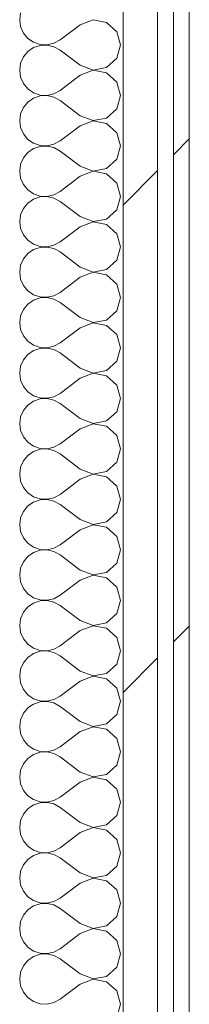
# Model space of a CAD drawing. Header units: millimetres. Extents: x -40968 to 77376, y -17881 to 4746.
# Tile 137 of 180: x -3638 to -3574, y -15667 to -15295. Entities that reach past the tile are written whole.
import ezdxf

# ---------------------------------------------------------------- set-up
doc = ezdxf.new("R2010")
doc.units = ezdxf.units.MM
doc.header["$MEASUREMENT"] = 0
doc.linetypes.add('Wipeout_Contour', pattern=[1000, 0, -1000])
doc.layers.add('Nuevo_08_E_Envans secs', color=7, linetype='Continuous')
doc.layers.add('Nuevo_08_E_Envans secs_Pluma_Nº__1', color=7, linetype='Continuous', lineweight=5)
for name, color, linetype, lineweight, true_color in [('Nuevo_08_E_Envans secs_Pluma_Nº__102', 7, 'Continuous', 5, 0xcccccc), ('Nuevo_08_E_Envans secs_Pluma_Nº__171', 171, 'Continuous', 13, 0xaaaaff), ('Nuevo_08_E_Envans secs_Pluma_Nº__177', 7, 'Continuous', 15, 0xf7e046)]:
    doc.layers.add(name, color=color, linetype=linetype, lineweight=lineweight, true_color=true_color)
pattern_1 = [(45, (0, 0), (-183.8478, 183.8478), [195, -65]), (45, (7e-14, 183.85), (-183.8478, 183.8478), [195, -65])]

# ---------------------------------------------------------------- blocks, each defined once
blk = doc.blocks.new('*X502')
at = {"layer": 'Nuevo_08_E_Envans secs_Pluma_Nº__102', "color": 254, "linetype": 'Continuous', "lineweight": 5, "true_color": 0xcccccc}
for p, q in [((-3637.58, -15292.64), (-3637.94, -15295.24)), ((-3637.94, -15295.24), (-3637.58, -15297.84)), ((-3610.23, -15295.28), (-3615.08, -15297.14)), ((-3605.11, -15296.24), (-3610.23, -15295.28)), ((-3601.27, -15299.75), (-3605.11, -15296.24)), ((-3637.58, -15297.84), (-3636.52, -15300.25)), ((-3636.52, -15300.25), (-3634.84, -15302.27)), ((-3615.08, -15297.14), (-3622.7, -15302.86)), ((-3599.85, -15304.76), (-3601.27, -15299.75)), ((-3634.84, -15302.27), (-3632.68, -15303.76)), ((-3632.68, -15303.76), (-3630.19, -15304.6)), ((-3627.56, -15304.72), (-3625, -15304.13)), ((-3625, -15304.13), (-3622.7, -15302.86)), ((-3634.84, -15307.26), (-3636.52, -15309.28)), ((-3632.68, -15305.77), (-3634.84, -15307.26)), ((-3630.19, -15304.93), (-3632.68, -15305.77)), ((-3630.19, -15304.6), (-3627.56, -15304.72)), ((-3627.56, -15304.8), (-3630.19, -15304.93)), ((-3625, -15305.4), (-3627.56, -15304.8)), ((-3622.7, -15306.67), (-3625, -15305.4)), ((-3615.08, -15312.38), (-3622.7, -15306.67)), ((-3601.27, -15309.77), (-3599.85, -15304.76)), ((-3637.58, -15311.68), (-3637.94, -15314.29)), ((-3636.52, -15309.28), (-3637.58, -15311.68)), ((-3605.11, -15313.28), (-3601.27, -15309.77)), ((-3637.94, -15314.29), (-3637.58, -15316.89)), ((-3615.08, -15312.38), (-3610.23, -15314.25)), ((-3610.23, -15314.32), (-3615.08, -15316.19)), ((-3610.23, -15314.25), (-3605.11, -15313.28)), ((-3605.11, -15315.29), (-3610.23, -15314.32)), ((-3601.27, -15318.8), (-3605.11, -15315.29)), ((-3637.58, -15316.89), (-3636.52, -15319.29)), ((-3636.52, -15319.29), (-3634.84, -15321.32)), ((-3615.08, -15316.19), (-3622.7, -15321.9)), ((-3599.85, -15323.81), (-3601.27, -15318.8)), ((-3634.84, -15321.32), (-3632.68, -15322.8)), ((-3632.68, -15322.8), (-3630.19, -15323.64)), ((-3625, -15323.18), (-3622.7, -15321.9)), ((-3634.84, -15326.3), (-3636.52, -15328.33)), ((-3632.68, -15324.81), (-3634.84, -15326.3)), ((-3630.19, -15323.98), (-3632.68, -15324.81)), ((-3630.19, -15323.64), (-3627.56, -15323.77)), ((-3627.56, -15323.85), (-3630.19, -15323.98)), ((-3627.56, -15323.77), (-3625, -15323.18)), ((-3625, -15324.44), (-3627.56, -15323.85)), ((-3622.7, -15325.71), (-3625, -15324.44)), ((-3615.08, -15331.43), (-3622.7, -15325.71)), ((-3601.27, -15328.82), (-3599.85, -15323.81)), ((-3636.52, -15328.33), (-3637.58, -15330.73)), ((-3605.11, -15332.33), (-3601.27, -15328.82)), ((-3637.58, -15330.73), (-3637.94, -15333.33)), ((-3637.94, -15333.33), (-3637.58, -15335.94)), ((-3615.08, -15331.43), (-3610.23, -15333.29)), ((-3610.23, -15333.37), (-3615.08, -15335.24)), ((-3610.23, -15333.29), (-3605.11, -15332.33)), ((-3605.11, -15334.34), (-3610.23, -15333.37)), ((-3637.58, -15335.94), (-3636.52, -15338.34)), ((-3615.08, -15335.24), (-3622.7, -15340.95)), ((-3601.27, -15337.85), (-3605.11, -15334.34)), ((-3599.85, -15342.86), (-3601.27, -15337.85)), ((-3636.52, -15338.34), (-3634.84, -15340.36)), ((-3634.84, -15340.36), (-3632.68, -15341.85)), ((-3625, -15342.22), (-3622.7, -15340.95)), ((-3632.68, -15343.86), (-3634.84, -15345.35)), ((-3632.68, -15341.85), (-3630.19, -15342.69)), ((-3630.19, -15343.02), (-3632.68, -15343.86)), ((-3630.19, -15342.69), (-3627.56, -15342.82)), ((-3627.56, -15342.9), (-3630.19, -15343.02)), ((-3627.56, -15342.82), (-3625, -15342.22)), ((-3625, -15343.49), (-3627.56, -15342.9)), ((-3622.7, -15344.76), (-3625, -15343.49)), ((-3615.08, -15350.48), (-3622.7, -15344.76)), ((-3601.27, -15347.86), (-3599.85, -15342.86)), ((-3636.52, -15347.37), (-3637.58, -15349.78)), ((-3634.84, -15345.35), (-3636.52, -15347.37)), ((-3605.11, -15351.38), (-3601.27, -15347.86)), ((-3637.58, -15349.78), (-3637.94, -15352.38)), ((-3637.94, -15352.38), (-3637.58, -15354.98)), ((-3615.08, -15350.48), (-3610.23, -15352.34)), ((-3610.23, -15352.42), (-3615.08, -15354.29)), ((-3610.23, -15352.34), (-3605.11, -15351.38)), ((-3605.11, -15353.39), (-3610.23, -15352.42)), ((-3637.58, -15354.98), (-3636.52, -15357.39)), ((-3615.08, -15354.29), (-3622.7, -15360)), ((-3601.27, -15356.9), (-3605.11, -15353.39)), ((-3636.52, -15357.39), (-3634.84, -15359.41)), ((-3634.84, -15359.41), (-3632.68, -15360.9)), ((-3625, -15361.27), (-3622.7, -15360)), ((-3599.85, -15361.9), (-3601.27, -15356.9)), ((-3632.68, -15362.91), (-3634.84, -15364.4)), ((-3632.68, -15360.9), (-3630.19, -15361.74)), ((-3630.19, -15362.07), (-3632.68, -15362.91)), ((-3630.19, -15361.74), (-3627.56, -15361.87)), ((-3627.56, -15361.94), (-3630.19, -15362.07)), ((-3627.56, -15361.87), (-3625, -15361.27)), ((-3625, -15362.54), (-3627.56, -15361.94)), ((-3622.7, -15363.81), (-3625, -15362.54)), ((-3615.08, -15369.52), (-3622.7, -15363.81)), ((-3601.27, -15366.91), (-3599.85, -15361.9)), ((-3636.52, -15366.42), (-3637.58, -15368.83)), ((-3634.84, -15364.4), (-3636.52, -15366.42)), ((-3605.11, -15370.42), (-3601.27, -15366.91)), ((-3637.58, -15368.83), (-3637.94, -15371.43)), ((-3615.08, -15369.52), (-3610.23, -15371.39)), ((-3610.23, -15371.39), (-3605.11, -15370.42)), ((-3637.94, -15371.43), (-3637.58, -15374.03)), ((-3637.58, -15374.03), (-3636.52, -15376.44)), ((-3615.08, -15373.33), (-3622.7, -15379.05)), ((-3610.23, -15371.47), (-3615.08, -15373.33)), ((-3605.11, -15372.43), (-3610.23, -15371.47)), ((-3601.27, -15375.95), (-3605.11, -15372.43)), ((-3636.52, -15376.44), (-3634.84, -15378.46)), ((-3634.84, -15378.46), (-3632.68, -15379.95)), ((-3599.85, -15380.95), (-3601.27, -15375.95)), ((-3632.68, -15381.96), (-3634.84, -15383.45)), ((-3632.68, -15379.95), (-3630.19, -15380.79)), ((-3630.19, -15381.12), (-3632.68, -15381.96)), ((-3630.19, -15380.79), (-3627.56, -15380.91)), ((-3627.56, -15380.99), (-3630.19, -15381.12)), ((-3627.56, -15380.91), (-3625, -15380.32)), ((-3625, -15381.59), (-3627.56, -15380.99)), ((-3625, -15380.32), (-3622.7, -15379.05)), ((-3622.7, -15382.86), (-3625, -15381.59)), ((-3601.27, -15385.96), (-3599.85, -15380.95)), ((-3636.52, -15385.47), (-3637.58, -15387.87)), ((-3634.84, -15383.45), (-3636.52, -15385.47)), ((-3615.08, -15388.57), (-3622.7, -15382.86)), ((-3605.11, -15389.47), (-3601.27, -15385.96)), ((-3637.58, -15387.87), (-3637.94, -15390.48)), ((-3615.08, -15388.57), (-3610.23, -15390.44)), ((-3610.23, -15390.44), (-3605.11, -15389.47)), ((-3637.94, -15390.48), (-3637.58, -15393.08)), ((-3637.58, -15393.08), (-3636.52, -15395.48)), ((-3615.08, -15392.38), (-3622.7, -15398.1)), ((-3610.23, -15390.51), (-3615.08, -15392.38)), ((-3605.11, -15391.48), (-3610.23, -15390.51)), ((-3601.27, -15394.99), (-3605.11, -15391.48)), ((-3636.52, -15395.48), (-3634.84, -15397.51)), ((-3599.85, -15400), (-3601.27, -15394.99)), ((-3634.84, -15397.51), (-3632.68, -15398.99)), ((-3632.68, -15401.01), (-3634.84, -15402.49)), ((-3632.68, -15398.99), (-3630.19, -15399.83)), ((-3630.19, -15400.17), (-3632.68, -15401.01)), ((-3630.19, -15399.83), (-3627.56, -15399.96)), ((-3627.56, -15400.04), (-3630.19, -15400.17)), ((-3627.56, -15399.96), (-3625, -15399.37)), ((-3625, -15400.63), (-3627.56, -15400.04)), ((-3625, -15399.37), (-3622.7, -15398.1)), ((-3622.7, -15401.9), (-3625, -15400.63)), ((-3601.27, -15405.01), (-3599.85, -15400)), ((-3636.52, -15404.52), (-3637.58, -15406.92)), ((-3634.84, -15402.49), (-3636.52, -15404.52)), ((-3615.08, -15407.62), (-3622.7, -15401.9)), ((-3637.58, -15406.92), (-3637.94, -15409.52)), ((-3615.08, -15407.62), (-3610.23, -15409.49)), ((-3605.11, -15408.52), (-3601.27, -15405.01)), ((-3637.94, -15409.52), (-3637.58, -15412.13)), ((-3637.58, -15412.13), (-3636.52, -15414.53)), ((-3615.08, -15411.43), (-3622.7, -15417.14)), ((-3610.23, -15409.56), (-3615.08, -15411.43)), ((-3610.23, -15409.49), (-3605.11, -15408.52)), ((-3605.11, -15410.53), (-3610.23, -15409.56)), ((-3601.27, -15414.04), (-3605.11, -15410.53)), ((-3636.52, -15414.53), (-3634.84, -15416.55)), ((-3599.85, -15419.05), (-3601.27, -15414.04)), ((-3634.84, -15416.55), (-3632.68, -15418.04)), ((-3632.68, -15418.04), (-3630.19, -15418.88)), ((-3630.19, -15419.21), (-3632.68, -15420.05)), ((-3630.19, -15418.88), (-3627.56, -15419.01)), ((-3627.56, -15419.09), (-3630.19, -15419.21)), ((-3627.56, -15419.01), (-3625, -15418.41)), ((-3625, -15419.68), (-3627.56, -15419.09)), ((-3625, -15418.41), (-3622.7, -15417.14)), ((-3601.27, -15424.05), (-3599.85, -15419.05)), ((-3634.84, -15421.54), (-3636.52, -15423.56)), ((-3632.68, -15420.05), (-3634.84, -15421.54)), ((-3622.7, -15420.95), (-3625, -15419.68)), ((-3615.08, -15426.67), (-3622.7, -15420.95)), ((-3637.58, -15425.97), (-3637.94, -15428.57)), ((-3636.52, -15423.56), (-3637.58, -15425.97)), ((-3615.08, -15426.67), (-3610.23, -15428.53)), ((-3605.11, -15427.57), (-3601.27, -15424.05)), ((-3637.94, -15428.57), (-3637.58, -15431.17)), ((-3615.08, -15430.48), (-3622.7, -15436.19)), ((-3610.23, -15428.61), (-3615.08, -15430.48)), ((-3610.23, -15428.53), (-3605.11, -15427.57)), ((-3605.11, -15429.58), (-3610.23, -15428.61)), ((-3601.27, -15433.09), (-3605.11, -15429.58)), ((-3637.58, -15431.17), (-3636.52, -15433.58)), ((-3636.52, -15433.58), (-3634.84, -15435.6)), ((-3599.85, -15438.1), (-3601.27, -15433.09)), ((-3634.84, -15435.6), (-3632.68, -15437.09)), ((-3632.68, -15437.09), (-3630.19, -15437.93)), ((-3630.19, -15437.93), (-3627.56, -15438.06)), ((-3627.56, -15438.13), (-3630.19, -15438.26)), ((-3627.56, -15438.06), (-3625, -15437.46)), ((-3625, -15438.73), (-3627.56, -15438.13)), ((-3625, -15437.46), (-3622.7, -15436.19)), ((-3601.27, -15443.1), (-3599.85, -15438.1)), ((-3634.84, -15440.59), (-3636.52, -15442.61)), ((-3632.68, -15439.1), (-3634.84, -15440.59)), ((-3630.19, -15438.26), (-3632.68, -15439.1)), ((-3622.7, -15440), (-3625, -15438.73)), ((-3615.08, -15445.71), (-3622.7, -15440)), ((-3637.58, -15445.02), (-3637.94, -15447.62)), ((-3636.52, -15442.61), (-3637.58, -15445.02)), ((-3605.11, -15446.61), (-3601.27, -15443.1)), ((-3637.94, -15447.62), (-3637.58, -15450.22)), ((-3615.08, -15445.71), (-3610.23, -15447.58)), ((-3610.23, -15447.66), (-3615.08, -15449.52)), ((-3610.23, -15447.58), (-3605.11, -15446.61)), ((-3605.11, -15448.62), (-3610.23, -15447.66)), ((-3601.27, -15452.14), (-3605.11, -15448.62)), ((-3637.58, -15450.22), (-3636.52, -15452.63)), ((-3636.52, -15452.63), (-3634.84, -15454.65)), ((-3615.08, -15449.52), (-3622.7, -15455.24)), ((-3599.85, -15457.14), (-3601.27, -15452.14)), ((-3634.84, -15454.65), (-3632.68, -15456.14)), ((-3632.68, -15456.14), (-3630.19, -15456.98)), ((-3627.56, -15457.1), (-3625, -15456.51)), ((-3625, -15456.51), (-3622.7, -15455.24)), ((-3634.84, -15459.64), (-3636.52, -15461.66)), ((-3632.68, -15458.15), (-3634.84, -15459.64)), ((-3630.19, -15457.31), (-3632.68, -15458.15)), ((-3630.19, -15456.98), (-3627.56, -15457.1)), ((-3627.56, -15457.18), (-3630.19, -15457.31)), ((-3625, -15457.78), (-3627.56, -15457.18)), ((-3622.7, -15459.05), (-3625, -15457.78)), ((-3615.08, -15464.76), (-3622.7, -15459.05)), ((-3601.27, -15462.15), (-3599.85, -15457.14)), ((-3637.58, -15464.06), (-3637.94, -15466.67)), ((-3636.52, -15461.66), (-3637.58, -15464.06)), ((-3605.11, -15465.66), (-3601.27, -15462.15)), ((-3637.94, -15466.67), (-3637.58, -15469.27)), ((-3615.08, -15464.76), (-3610.23, -15466.63)), ((-3610.23, -15466.71), (-3615.08, -15468.57)), ((-3610.23, -15466.63), (-3605.11, -15465.66)), ((-3605.11, -15467.67), (-3610.23, -15466.71)), ((-3601.27, -15471.18), (-3605.11, -15467.67)), ((-3637.58, -15469.27), (-3636.52, -15471.67)), ((-3615.08, -15468.57), (-3622.7, -15474.29)), ((-3599.85, -15476.19), (-3601.27, -15471.18)), ((-3636.52, -15471.67), (-3634.84, -15473.7)), ((-3634.84, -15473.7), (-3632.68, -15475.19)), ((-3632.68, -15475.19), (-3630.19, -15476.02)), ((-3625, -15475.56), (-3622.7, -15474.29)), ((-3634.84, -15478.68), (-3636.52, -15480.71)), ((-3632.68, -15477.2), (-3634.84, -15478.68)), ((-3630.19, -15476.36), (-3632.68, -15477.2)), ((-3630.19, -15476.02), (-3627.56, -15476.15)), ((-3627.56, -15476.23), (-3630.19, -15476.36)), ((-3627.56, -15476.15), (-3625, -15475.56)), ((-3625, -15476.82), (-3627.56, -15476.23)), ((-3622.7, -15478.1), (-3625, -15476.82)), ((-3615.08, -15483.81), (-3622.7, -15478.1)), ((-3601.27, -15481.2), (-3599.85, -15476.19)), ((-3636.52, -15480.71), (-3637.58, -15483.11)), ((-3605.11, -15484.71), (-3601.27, -15481.2)), ((-3637.58, -15483.11), (-3637.94, -15485.71)), ((-3637.94, -15485.71), (-3637.58, -15488.32)), ((-3615.08, -15483.81), (-3610.23, -15485.68)), ((-3610.23, -15485.75), (-3615.08, -15487.62)), ((-3610.23, -15485.68), (-3605.11, -15484.71)), ((-3605.11, -15486.72), (-3610.23, -15485.75)), ((-3637.58, -15488.32), (-3636.52, -15490.72)), ((-3615.08, -15487.62), (-3622.7, -15493.33)), ((-3601.27, -15490.23), (-3605.11, -15486.72)), ((-3636.52, -15490.72), (-3634.84, -15492.74)), ((-3634.84, -15492.74), (-3632.68, -15494.23)), ((-3625, -15494.6), (-3622.7, -15493.33)), ((-3599.85, -15495.24), (-3601.27, -15490.23)), ((-3632.68, -15496.24), (-3634.84, -15497.73)), ((-3632.68, -15494.23), (-3630.19, -15495.07)), ((-3630.19, -15495.4), (-3632.68, -15496.24)), ((-3630.19, -15495.07), (-3627.56, -15495.2)), ((-3627.56, -15495.28), (-3630.19, -15495.4)), ((-3627.56, -15495.2), (-3625, -15494.6)), ((-3625, -15495.87), (-3627.56, -15495.28)), ((-3622.7, -15497.14), (-3625, -15495.87)), ((-3615.08, -15502.86), (-3622.7, -15497.14)), ((-3601.27, -15500.25), (-3599.85, -15495.24)), ((-3636.52, -15499.75), (-3637.58, -15502.16)), ((-3634.84, -15497.73), (-3636.52, -15499.75)), ((-3605.11, -15503.76), (-3601.27, -15500.25)), ((-3637.58, -15502.16), (-3637.94, -15504.76)), ((-3637.94, -15504.76), (-3637.58, -15507.36)), ((-3615.08, -15502.86), (-3610.23, -15504.72)), ((-3610.23, -15504.8), (-3615.08, -15506.67)), ((-3610.23, -15504.72), (-3605.11, -15503.76)), ((-3605.11, -15505.77), (-3610.23, -15504.8)), ((-3637.58, -15507.36), (-3636.52, -15509.77)), ((-3615.08, -15506.67), (-3622.7, -15512.38)), ((-3601.27, -15509.28), (-3605.11, -15505.77)), ((-3636.52, -15509.77), (-3634.84, -15511.79)), ((-3634.84, -15511.79), (-3632.68, -15513.28)), ((-3625, -15513.65), (-3622.7, -15512.38)), ((-3599.85, -15514.29), (-3601.27, -15509.28)), ((-3632.68, -15515.29), (-3634.84, -15516.78)), ((-3632.68, -15513.28), (-3630.19, -15514.12)), ((-3630.19, -15514.45), (-3632.68, -15515.29)), ((-3630.19, -15514.12), (-3627.56, -15514.25)), ((-3627.56, -15514.32), (-3630.19, -15514.45)), ((-3627.56, -15514.25), (-3625, -15513.65)), ((-3625, -15514.92), (-3627.56, -15514.32)), ((-3622.7, -15516.19), (-3625, -15514.92)), ((-3601.27, -15519.29), (-3599.85, -15514.29)), ((-3636.52, -15518.8), (-3637.58, -15521.21)), ((-3634.84, -15516.78), (-3636.52, -15518.8)), ((-3615.08, -15521.9), (-3622.7, -15516.19)), ((-3605.11, -15522.8), (-3601.27, -15519.29)), ((-3637.58, -15521.21), (-3637.94, -15523.81)), ((-3615.08, -15521.9), (-3610.23, -15523.77)), ((-3610.23, -15523.77), (-3605.11, -15522.8)), ((-3637.94, -15523.81), (-3637.58, -15526.41)), ((-3637.58, -15526.41), (-3636.52, -15528.82)), ((-3615.08, -15525.71), (-3622.7, -15531.43)), ((-3610.23, -15523.85), (-3615.08, -15525.71)), ((-3605.11, -15524.81), (-3610.23, -15523.85)), ((-3601.27, -15528.33), (-3605.11, -15524.81)), ((-3636.52, -15528.82), (-3634.84, -15530.84)), ((-3634.84, -15530.84), (-3632.68, -15532.33)), ((-3599.85, -15533.33), (-3601.27, -15528.33)), ((-3632.68, -15534.34), (-3634.84, -15535.83)), ((-3632.68, -15532.33), (-3630.19, -15533.17)), ((-3630.19, -15533.5), (-3632.68, -15534.34)), ((-3630.19, -15533.17), (-3627.56, -15533.29)), ((-3627.56, -15533.37), (-3630.19, -15533.5)), ((-3627.56, -15533.29), (-3625, -15532.7)), ((-3625, -15533.97), (-3627.56, -15533.37)), ((-3625, -15532.7), (-3622.7, -15531.43)), ((-3622.7, -15535.24), (-3625, -15533.97)), ((-3601.27, -15538.34), (-3599.85, -15533.33)), ((-3636.52, -15537.85), (-3637.58, -15540.25)), ((-3634.84, -15535.83), (-3636.52, -15537.85)), ((-3615.08, -15540.95), (-3622.7, -15535.24)), ((-3605.11, -15541.85), (-3601.27, -15538.34)), ((-3637.58, -15540.25), (-3637.94, -15542.86)), ((-3615.08, -15540.95), (-3610.23, -15542.82)), ((-3610.23, -15542.82), (-3605.11, -15541.85)), ((-3637.94, -15542.86), (-3637.58, -15545.46)), ((-3637.58, -15545.46), (-3636.52, -15547.86)), ((-3615.08, -15544.76), (-3622.7, -15550.48)), ((-3610.23, -15542.9), (-3615.08, -15544.76)), ((-3605.11, -15543.86), (-3610.23, -15542.9)), ((-3601.27, -15547.37), (-3605.11, -15543.86)), ((-3636.52, -15547.86), (-3634.84, -15549.89)), ((-3599.85, -15552.38), (-3601.27, -15547.37)), ((-3634.84, -15549.89), (-3632.68, -15551.38)), ((-3632.68, -15551.38), (-3630.19, -15552.22)), ((-3630.19, -15552.55), (-3632.68, -15553.39)), ((-3630.19, -15552.22), (-3627.56, -15552.34)), ((-3627.56, -15552.42), (-3630.19, -15552.55)), ((-3627.56, -15552.34), (-3625, -15551.75)), ((-3625, -15553.01), (-3627.56, -15552.42)), ((-3625, -15551.75), (-3622.7, -15550.48)), ((-3622.7, -15554.29), (-3625, -15553.01)), ((-3601.27, -15557.39), (-3599.85, -15552.38)), ((-3636.52, -15556.9), (-3637.58, -15559.3)), ((-3634.84, -15554.87), (-3636.52, -15556.9)), ((-3632.68, -15553.39), (-3634.84, -15554.87)), ((-3615.08, -15560), (-3622.7, -15554.29)), ((-3637.58, -15559.3), (-3637.94, -15561.9)), ((-3615.08, -15560), (-3610.23, -15561.87)), ((-3605.11, -15560.9), (-3601.27, -15557.39)), ((-3637.94, -15561.9), (-3637.58, -15564.51)), ((-3615.08, -15563.81), (-3622.7, -15569.52)), ((-3610.23, -15561.94), (-3615.08, -15563.81)), ((-3610.23, -15561.87), (-3605.11, -15560.9)), ((-3605.11, -15562.91), (-3610.23, -15561.94)), ((-3601.27, -15566.42), (-3605.11, -15562.91)), ((-3637.58, -15564.51), (-3636.52, -15566.91)), ((-3636.52, -15566.91), (-3634.84, -15568.94)), ((-3599.85, -15571.43), (-3601.27, -15566.42)), ((-3634.84, -15568.94), (-3632.68, -15570.42)), ((-3632.68, -15570.42), (-3630.19, -15571.26)), ((-3630.19, -15571.59), (-3632.68, -15572.43)), ((-3630.19, -15571.26), (-3627.56, -15571.39)), ((-3627.56, -15571.47), (-3630.19, -15571.59)), ((-3627.56, -15571.39), (-3625, -15570.8)), ((-3625, -15572.06), (-3627.56, -15571.47)), ((-3625, -15570.8), (-3622.7, -15569.52)), ((-3601.27, -15576.44), (-3599.85, -15571.43)), ((-3634.84, -15573.92), (-3636.52, -15575.95)), ((-3632.68, -15572.43), (-3634.84, -15573.92)), ((-3622.7, -15573.33), (-3625, -15572.06)), ((-3615.08, -15579.05), (-3622.7, -15573.33)), ((-3637.58, -15578.35), (-3637.94, -15580.95)), ((-3636.52, -15575.95), (-3637.58, -15578.35)), ((-3615.08, -15579.05), (-3610.23, -15580.91)), ((-3605.11, -15579.95), (-3601.27, -15576.44)), ((-3637.94, -15580.95), (-3637.58, -15583.55)), ((-3615.08, -15582.86), (-3622.7, -15588.57)), ((-3610.23, -15580.99), (-3615.08, -15582.86)), ((-3610.23, -15580.91), (-3605.11, -15579.95)), ((-3605.11, -15581.96), (-3610.23, -15580.99)), ((-3601.27, -15585.47), (-3605.11, -15581.96)), ((-3637.58, -15583.55), (-3636.52, -15585.96)), ((-3636.52, -15585.96), (-3634.84, -15587.98)), ((-3599.85, -15590.48), (-3601.27, -15585.47)), ((-3634.84, -15587.98), (-3632.68, -15589.47)), ((-3632.68, -15589.47), (-3630.19, -15590.31)), ((-3630.19, -15590.31), (-3627.56, -15590.44)), ((-3627.56, -15590.44), (-3625, -15589.84)), ((-3625, -15589.84), (-3622.7, -15588.57)), ((-3634.84, -15592.97), (-3636.52, -15594.99)), ((-3632.68, -15591.48), (-3634.84, -15592.97)), ((-3630.19, -15590.64), (-3632.68, -15591.48)), ((-3627.56, -15590.51), (-3630.19, -15590.64)), ((-3625, -15591.11), (-3627.56, -15590.51)), ((-3622.7, -15592.38), (-3625, -15591.11)), ((-3615.08, -15598.1), (-3622.7, -15592.38)), ((-3601.27, -15595.48), (-3599.85, -15590.48)), ((-3637.58, -15597.4), (-3637.94, -15600)), ((-3636.52, -15594.99), (-3637.58, -15597.4)), ((-3605.11, -15598.99), (-3601.27, -15595.48)), ((-3637.94, -15600), (-3637.58, -15602.6)), ((-3615.08, -15598.1), (-3610.23, -15599.96)), ((-3610.23, -15600.04), (-3615.08, -15601.9)), ((-3610.23, -15599.96), (-3605.11, -15598.99)), ((-3605.11, -15601.01), (-3610.23, -15600.04)), ((-3601.27, -15604.52), (-3605.11, -15601.01)), ((-3637.58, -15602.6), (-3636.52, -15605.01)), ((-3636.52, -15605.01), (-3634.84, -15607.03)), ((-3615.08, -15601.9), (-3622.7, -15607.62)), ((-3599.85, -15609.52), (-3601.27, -15604.52)), ((-3634.84, -15607.03), (-3632.68, -15608.52)), ((-3632.68, -15608.52), (-3630.19, -15609.36)), ((-3627.56, -15609.49), (-3625, -15608.89)), ((-3625, -15608.89), (-3622.7, -15607.62)), ((-3634.84, -15612.02), (-3636.52, -15614.04)), ((-3632.68, -15610.53), (-3634.84, -15612.02)), ((-3630.19, -15609.69), (-3632.68, -15610.53)), ((-3630.19, -15609.36), (-3627.56, -15609.49)), ((-3627.56, -15609.56), (-3630.19, -15609.69)), ((-3625, -15610.16), (-3627.56, -15609.56)), ((-3622.7, -15611.43), (-3625, -15610.16)), ((-3615.08, -15617.14), (-3622.7, -15611.43)), ((-3601.27, -15614.53), (-3599.85, -15609.52)), ((-3637.58, -15616.45), (-3637.94, -15619.05)), ((-3636.52, -15614.04), (-3637.58, -15616.45)), ((-3605.11, -15618.04), (-3601.27, -15614.53)), ((-3637.94, -15619.05), (-3637.58, -15621.65)), ((-3615.08, -15617.14), (-3610.23, -15619.01)), ((-3610.23, -15619.09), (-3615.08, -15620.95)), ((-3610.23, -15619.01), (-3605.11, -15618.04)), ((-3605.11, -15620.05), (-3610.23, -15619.09)), ((-3601.27, -15623.56), (-3605.11, -15620.05)), ((-3637.58, -15621.65), (-3636.52, -15624.05)), ((-3615.08, -15620.95), (-3622.7, -15626.67)), ((-3599.85, -15628.57), (-3601.27, -15623.56)), ((-3636.52, -15624.05), (-3634.84, -15626.08)), ((-3634.84, -15626.08), (-3632.68, -15627.57)), ((-3632.68, -15627.57), (-3630.19, -15628.41)), ((-3625, -15627.94), (-3622.7, -15626.67)), ((-3634.84, -15631.06), (-3636.52, -15633.09)), ((-3632.68, -15629.58), (-3634.84, -15631.06)), ((-3630.19, -15628.74), (-3632.68, -15629.58)), ((-3630.19, -15628.41), (-3627.56, -15628.53)), ((-3627.56, -15628.61), (-3630.19, -15628.74)), ((-3627.56, -15628.53), (-3625, -15627.94)), ((-3625, -15629.2), (-3627.56, -15628.61)), ((-3622.7, -15630.48), (-3625, -15629.2)), ((-3615.08, -15636.19), (-3622.7, -15630.48)), ((-3601.27, -15633.58), (-3599.85, -15628.57)), ((-3636.52, -15633.09), (-3637.58, -15635.49)), ((-3605.11, -15637.09), (-3601.27, -15633.58)), ((-3637.58, -15635.49), (-3637.94, -15638.1)), ((-3637.94, -15638.1), (-3637.58, -15640.7)), ((-3615.08, -15636.19), (-3610.23, -15638.06)), ((-3610.23, -15638.13), (-3615.08, -15640)), ((-3610.23, -15638.06), (-3605.11, -15637.09)), ((-3605.11, -15639.1), (-3610.23, -15638.13)), ((-3637.58, -15640.7), (-3636.52, -15643.1)), ((-3615.08, -15640), (-3622.7, -15645.71)), ((-3601.27, -15642.61), (-3605.11, -15639.1)), ((-3636.52, -15643.1), (-3634.84, -15645.13)), ((-3634.84, -15645.13), (-3632.68, -15646.61)), ((-3625, -15646.99), (-3622.7, -15645.71)), ((-3599.85, -15647.62), (-3601.27, -15642.61)), ((-3632.68, -15648.62), (-3634.84, -15650.11)), ((-3632.68, -15646.61), (-3630.19, -15647.45)), ((-3630.19, -15647.78), (-3632.68, -15648.62)), ((-3630.19, -15647.45), (-3627.56, -15647.58)), ((-3627.56, -15647.66), (-3630.19, -15647.78)), ((-3627.56, -15647.58), (-3625, -15646.99)), ((-3625, -15648.25), (-3627.56, -15647.66)), ((-3622.7, -15649.52), (-3625, -15648.25)), ((-3615.08, -15655.24), (-3622.7, -15649.52)), ((-3601.27, -15652.63), (-3599.85, -15647.62)), ((-3636.52, -15652.14), (-3637.58, -15654.54)), ((-3634.84, -15650.11), (-3636.52, -15652.14)), ((-3605.11, -15656.14), (-3601.27, -15652.63)), ((-3637.58, -15654.54), (-3637.94, -15657.14)), ((-3637.94, -15657.14), (-3637.58, -15659.75)), ((-3615.08, -15655.24), (-3610.23, -15657.1)), ((-3610.23, -15657.18), (-3615.08, -15659.05)), ((-3610.23, -15657.1), (-3605.11, -15656.14)), ((-3605.11, -15658.15), (-3610.23, -15657.18)), ((-3637.58, -15659.75), (-3636.52, -15662.15)), ((-3615.08, -15659.05), (-3622.7, -15664.76)), ((-3601.27, -15661.66), (-3605.11, -15658.15)), ((-3636.52, -15662.15), (-3634.84, -15664.17)), ((-3634.84, -15664.17), (-3632.68, -15665.66)), ((-3625, -15666.03), (-3622.7, -15664.76)), ((-3599.85, -15666.67), (-3601.27, -15661.66)), ((-3632.68, -15665.66), (-3630.19, -15666.5)), ((-3630.19, -15666.5), (-3627.56, -15666.63)), ((-3627.56, -15666.63), (-3625, -15666.03)), ((-3601.27, -15671.67), (-3599.85, -15666.67))]:
    blk.add_line(p, q, dxfattribs=at)
blk = doc.blocks.new('Muro_156_5', base_point=(-3573.89, -17276.98))
at = {"color": 254, "linetype": 'Wipeout_Contour', "lineweight": 0, "ltscale": 63230.89992}
blk.add_wipeout([(-3585.89, -17130.98), (-3585.89, -13646.98), (-3598.89, -13646.98), (-3598.89, -17130.98)], dxfattribs=at).dxf.layer = 'Nuevo_08_E_Envans secs'
at = {"color": 254, "linetype": 'Wipeout_Contour', "lineweight": 0, "ltscale": 63216.671369}
blk.add_wipeout([(-3573.89, -17130.98), (-3573.89, -13646.98), (-3579.89, -13646.98), (-3579.89, -17130.98)], dxfattribs=at).dxf.layer = 'Nuevo_08_E_Envans secs'
at = {"layer": 'Nuevo_08_E_Envans secs_Pluma_Nº__171', "linetype": 'Continuous', "lineweight": 13, "true_color": 0xaaaaff}
h = blk.add_hatch(dxfattribs=at)
h.set_pattern_fill('Panellat_HPL_0005', color=161, style=0, pattern_type=2)
h.set_pattern_definition(pattern_1)
h.paths.add_polyline_path([(-3573.89, -17130.98), (-3573.89, -13646.98), (-3579.89, -13646.98), (-3579.89, -17130.98)])
at = {"layer": 'Nuevo_08_E_Envans secs_Pluma_Nº__177', "linetype": 'Continuous', "lineweight": 15, "true_color": 0xf7e046}
h = blk.add_hatch(dxfattribs=at)
h.set_pattern_fill('Panellat_HPL_0005', color=53, style=0, pattern_type=2)
h.set_pattern_definition(pattern_1)
h.paths.add_polyline_path([(-3585.89, -17130.98), (-3585.89, -13646.98), (-3598.89, -13646.98), (-3598.89, -17130.98)])
at = {"layer": 'Nuevo_08_E_Envans secs_Pluma_Nº__1', "color": 7, "linetype": 'Continuous', "lineweight": 5}
for p, q in [((-3598.89, -17130.98), (-3598.89, -13646.98)), ((-3585.89, -17130.98), (-3585.89, -13646.98)), ((-3579.89, -17130.98), (-3579.89, -13646.98))]:
    blk.add_line(p, q, dxfattribs=at)
at = {"layer": 'Nuevo_08_E_Envans secs_Pluma_Nº__1', "color": 7, "linetype": 'Continuous', "lineweight": 5, "flags": 128}
blk.add_lwpolyline([(-3573.89, -17130.98), (-3573.89, -13646.98)], dxfattribs=at)
at = {"layer": 'Nuevo_08_E_Envans secs', "color": 7, "lineweight": 20}
blk.add_blockref('*X502', (0, 0), dxfattribs=at)

msp = doc.modelspace()

# ---------------------------------------------------------------- block references
at = {"layer": 'Nuevo_08_E_Envans secs', "color": 7, "lineweight": 20}
msp.add_blockref('Muro_156_5', (-3573.89, -17276.98), dxfattribs=at)

doc.saveas('drawing.dxf')
